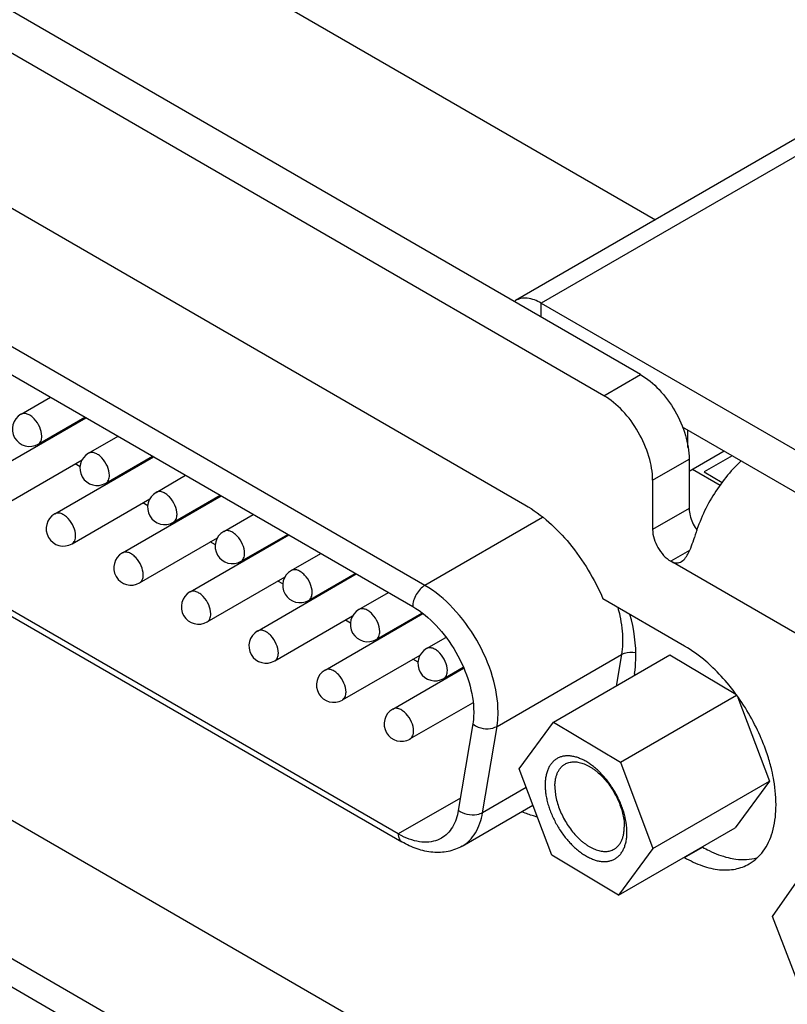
# Model space of a CAD drawing. Header units: inches. Extents: x 0 to 34, y 0 to 22.
# Tile 26 of 53: x 22.268 to 23.144, y 16.206 to 17.328. Entities that reach past the tile are written whole.
import ezdxf

# ---------------------------------------------------------------- set-up
doc = ezdxf.new("R2010")
doc.units = ezdxf.units.IN
doc.header["$LTSCALE"] = 1.87
doc.header["$MEASUREMENT"] = 0
doc.layers.get('0').update_dxf_attribs({"linetype": 'CONTINUOUS'})
doc.layers.add('02___PRT_ALL_AXES', color=7, linetype='CONTINUOUS')

msp = doc.modelspace()

# ---------------------------------------------------------------- linework, layer by layer
at = {"color": 7, "linetype": 'CONTINUOUS'}
for p, q in [((25.0213, 18.2709), (22.8338, 17.0078)), ((25.0509, 18.268), (22.8633, 17.0049)), ((22.9346, 16.8994), (20.8241, 18.118)), ((21.7893, 17.7954), (22.9935, 17.1)), ((22.7305, 16.6831), (21.3269, 17.4935)), ((21.313, 17.4694), (22.7166, 16.659)), ((22.7001, 16.3998), (21.3295, 17.1912)), ((21.3335, 17.1822), (22.7042, 16.3908)), ((22.8633, 16.9888), (22.8633, 17.0049)), ((22.8633, 17.0049), (23.5175, 16.6272)), ((22.9346, 16.8994), (22.9764, 16.9236)), ((22.2697, 16.8782), (22.3033, 16.8976)), ((22.2311, 16.8092), (22.3438, 16.8742)), ((22.2894, 16.8441), (22.3426, 16.8749)), ((22.3468, 16.8337), (22.3804, 16.8531)), ((23.0304, 16.8403), (23.0304, 16.8602)), ((22.292, 16.8444), (22.2909, 16.845)), ((22.3082, 16.7647), (22.4209, 16.8297)), ((22.3665, 16.7996), (22.4197, 16.8304)), ((22.9903, 16.803), (23.032, 16.8271)), ((23.0721, 16.8361), (23.032, 16.813)), ((23.0811, 16.831), (23.049, 16.8124)), ((22.2508, 16.7751), (22.3396, 16.8264)), ((22.3372, 16.8183), (22.3314, 16.8216)), ((22.4239, 16.7892), (22.4575, 16.8086)), ((23.0672, 16.7971), (23.0359, 16.8152)), ((23.049, 16.8124), (23.0696, 16.8006)), ((22.3691, 16.7998), (22.368, 16.8005)), ((22.9903, 16.803), (22.9903, 16.7468)), ((22.714, 15.9948), (21.3434, 16.7862)), ((22.3854, 16.7202), (22.498, 16.7852)), ((22.4436, 16.7551), (22.4969, 16.7859)), ((22.3279, 16.7306), (22.4167, 16.7818)), ((22.4143, 16.7738), (22.4085, 16.7771)), ((23.032, 16.7709), (22.9903, 16.7468)), ((21.3295, 16.7621), (22.7001, 15.9707)), ((22.501, 16.7447), (22.5346, 16.7641)), ((22.8647, 16.7606), (22.7305, 16.6831)), ((22.4462, 16.7553), (22.4451, 16.756)), ((22.405, 16.6861), (22.4938, 16.7373)), ((22.4625, 16.6756), (22.5751, 16.7407)), ((22.5207, 16.7106), (22.574, 16.7413)), ((22.4914, 16.7292), (22.4856, 16.7326)), ((22.5781, 16.7001), (22.6117, 16.7195)), ((23.0324, 16.7228), (23.0112, 16.7106)), ((22.5233, 16.7108), (22.5222, 16.7114)), ((23.3313, 16.5257), (23.0112, 16.7106)), ((22.4822, 16.6415), (22.5709, 16.6928)), ((22.5396, 16.6311), (22.6522, 16.6962)), ((22.5978, 16.666), (22.6511, 16.6968)), ((22.5685, 16.6847), (22.5627, 16.6881)), ((22.6553, 16.6556), (22.6888, 16.675)), ((22.6005, 16.6663), (22.5993, 16.6669)), ((23.0267, 16.614), (22.9337, 16.6677)), ((22.5593, 16.597), (22.648, 16.6483)), ((22.6167, 16.5866), (22.728, 16.6509)), ((22.6749, 16.6215), (22.727, 16.6516)), ((22.6456, 16.6402), (22.6398, 16.6435)), ((22.6776, 16.6217), (22.6764, 16.6224)), ((22.7324, 16.6111), (22.7543, 16.6238)), ((22.6364, 16.5525), (22.7251, 16.6037)), ((22.8128, 16.5224), (22.9547, 16.6044)), ((22.8772, 16.527), (23.0101, 16.6038)), ((22.9547, 16.6044), (22.9487, 16.5683)), ((23.0101, 16.6038), (23.0852, 16.5591)), ((22.7228, 16.5957), (22.7169, 16.599)), ((22.6938, 16.5421), (22.7746, 16.5887)), ((22.7521, 16.577), (22.7741, 16.5898)), ((22.7547, 16.5772), (22.7536, 16.5779)), ((22.9535, 16.4816), (23.0859, 16.558)), ((22.7135, 16.508), (22.7852, 16.5494)), ((23.0876, 16.5552), (23.1236, 16.4599)), ((22.7851, 16.5251), (22.7686, 16.4266)), ((22.838, 16.474), (22.8772, 16.527)), ((22.8772, 16.527), (22.9535, 16.4816)), ((22.7963, 16.4239), (22.8128, 16.5224)), ((22.9535, 16.4816), (22.9907, 16.3831)), ((22.8752, 16.3755), (22.838, 16.474)), ((22.9907, 16.3831), (23.1236, 16.4599)), ((23.1236, 16.4599), (23.0844, 16.4068)), ((22.846, 16.4527), (22.7963, 16.4239)), ((22.771, 16.4407), (22.7001, 16.3998)), ((22.7731, 16.3859), (22.8537, 16.4324)), ((22.9515, 16.3301), (23.0844, 16.4068)), ((22.7069, 16.3962), (22.7001, 16.3998)), ((22.9907, 16.3831), (22.9515, 16.3301)), ((23.0267, 16.3729), (23.0473, 16.3848)), ((22.9515, 16.3301), (22.8752, 16.3755)), ((23.127, 16.3057), (23.1651, 16.3601)), ((23.1652, 16.2073), (23.127, 16.3057))]:
    msp.add_line(p, q, dxfattribs=at)
at = {"color": 3, "linetype": 'CONTINUOUS'}
for p, q in [((22.9764, 16.9236), (20.8659, 18.1421)), ((23.0239, 16.864), (23.3987, 16.6475)), ((23.032, 16.8271), (23.032, 16.7709))]:
    msp.add_line(p, q, dxfattribs=at)
at = {"color": 7, "linetype": 'CONTINUOUS'}
for centre, radius, start, end in [((22.8437, 16.9906), 0.0198, 120.1155, 125.0653), ((22.2795, 16.8612), 0.0197, 120.0016, 300.0006), ((22.3566, 16.8167), 0.0197, 120.0016, 300.0006), ((22.4338, 16.7721), 0.0197, 120.0016, 300.0006), ((22.3181, 16.7476), 0.0197, 120.0016, 300.0006), ((22.5109, 16.7276), 0.0197, 120.0016, 300.0006), ((22.3952, 16.7031), 0.0197, 120.0016, 300.0006), ((22.588, 16.6831), 0.0197, 120.0016, 300.0006), ((22.4723, 16.6586), 0.0197, 120.0016, 300.0006), ((22.6651, 16.6386), 0.0197, 120.0016, 300.0006), ((22.5494, 16.6141), 0.0197, 120.0016, 300.0006), ((22.7422, 16.594), 0.0197, 120.0016, 300.0006), ((22.6265, 16.5695), 0.0197, 120.0016, 300.0006), ((22.8878, 16.4142), 0.2451, 35.9893, 37.1521), ((22.7037, 16.525), 0.0197, 120.0016, 300.0006), ((22.9073, 16.4197), 0.2252, 17.8478, 18.4536), ((22.9176, 16.4228), 0.2145, 13.36, 17.8807), ((22.9365, 16.4273), 0.1951, 9.8081, 13.3523)]:
    msp.add_arc(centre, radius, start, end, dxfattribs=at)
for points, knots in [([(22.8633, 17.0049), (22.8584, 17.0077), (22.8506, 17.0108), (22.8402, 17.0106), (22.8357, 17.0089), (22.8338, 17.0078)], [0, 0, 0, 0, 0.547769, 0.781641, 1, 1, 1, 1]), ([(22.9903, 16.803), (22.9903, 16.8121), (22.9868, 16.8314), (22.9749, 16.8584), (22.9575, 16.8823), (22.9425, 16.8949), (22.9346, 16.8994)], [0, 0, 0, 0, 0.237242, 0.499994, 0.762749, 1, 1, 1, 1]), ([(22.2934, 16.8532), (22.2934, 16.8567), (22.2915, 16.864), (22.2865, 16.8717), (22.2812, 16.8764), (22.2771, 16.8786), (22.2731, 16.8794), (22.2707, 16.8788), (22.2697, 16.8782)], [0, 0, 0, 0, 0.269884, 0.561311, 0.695453, 0.813138, 0.912854, 1, 1, 1, 1]), ([(22.2894, 16.8441), (22.2907, 16.8449), (22.293, 16.8478), (22.2934, 16.8513), (22.2934, 16.8532)], [0, 0, 0, 0, 0.449173, 1, 1, 1, 1]), ([(22.3706, 16.8086), (22.3706, 16.8121), (22.3686, 16.8194), (22.3636, 16.8272), (22.3583, 16.8319), (22.3542, 16.8341), (22.3503, 16.8349), (22.3478, 16.8343), (22.3468, 16.8337)], [0, 0, 0, 0, 0.269884, 0.561311, 0.695453, 0.813138, 0.912854, 1, 1, 1, 1]), ([(23.0913, 16.8251), (23.0788, 16.8134), (23.0571, 16.7861), (23.0428, 16.7543), (23.038, 16.7377)], [0, 0, 0, 0, 0.49677, 1, 1, 1, 1]), ([(22.3665, 16.7996), (22.3678, 16.8004), (22.3701, 16.8033), (22.3706, 16.8068), (22.3706, 16.8086)], [0, 0, 0, 0, 0.449173, 1, 1, 1, 1]), ([(22.4477, 16.7641), (22.4477, 16.7676), (22.4457, 16.7749), (22.4407, 16.7827), (22.4354, 16.7874), (22.4313, 16.7896), (22.4274, 16.7904), (22.4249, 16.7898), (22.4239, 16.7892)], [0, 0, 0, 0, 0.269884, 0.561311, 0.695453, 0.813138, 0.912854, 1, 1, 1, 1]), ([(22.8447, 16.775), (22.8641, 16.7638), (22.8995, 16.7312), (22.9241, 16.6904), (22.9337, 16.6677)], [0, 0, 0, 0, 0.476246, 1, 1, 1, 1]), ([(22.332, 16.7396), (22.332, 16.7431), (22.3301, 16.7504), (22.3251, 16.7581), (22.3197, 16.7629), (22.3157, 16.7651), (22.3117, 16.7659), (22.3092, 16.7653), (22.3082, 16.7647)], [0, 0, 0, 0, 0.269884, 0.561311, 0.695453, 0.813138, 0.912854, 1, 1, 1, 1]), ([(22.4436, 16.7551), (22.4449, 16.7559), (22.4472, 16.7587), (22.4477, 16.7622), (22.4477, 16.7641)], [0, 0, 0, 0, 0.449173, 1, 1, 1, 1]), ([(22.3279, 16.7306), (22.3293, 16.7314), (22.3315, 16.7342), (22.332, 16.7377), (22.332, 16.7396)], [0, 0, 0, 0, 0.449173, 1, 1, 1, 1]), ([(22.5248, 16.7196), (22.5248, 16.7231), (22.5229, 16.7304), (22.5178, 16.7381), (22.5125, 16.7429), (22.5085, 16.7451), (22.5045, 16.7459), (22.502, 16.7452), (22.501, 16.7447)], [0, 0, 0, 0, 0.269884, 0.561311, 0.695453, 0.813138, 0.912854, 1, 1, 1, 1]), ([(22.9903, 16.7468), (22.9903, 16.7396), (22.9952, 16.7255), (23.005, 16.7142), (23.0112, 16.7106)], [0, 0, 0, 0, 0.499994, 1, 1, 1, 1]), ([(23.0221, 16.7097), (23.0258, 16.7115), (23.0327, 16.721), (23.0359, 16.7312), (23.038, 16.7377)], [0, 0, 0, 0, 0.378063, 1, 1, 1, 1]), ([(22.4091, 16.6951), (22.4091, 16.6986), (22.4072, 16.7059), (22.4022, 16.7136), (22.3969, 16.7184), (22.3928, 16.7206), (22.3888, 16.7214), (22.3863, 16.7207), (22.3854, 16.7202)], [0, 0, 0, 0, 0.269884, 0.561311, 0.695453, 0.813138, 0.912854, 1, 1, 1, 1]), ([(22.5207, 16.7106), (22.522, 16.7113), (22.5243, 16.7142), (22.5248, 16.7177), (22.5248, 16.7196)], [0, 0, 0, 0, 0.449173, 1, 1, 1, 1]), ([(23.0112, 16.7106), (23.0128, 16.7096), (23.0165, 16.7082), (23.0204, 16.7089), (23.0221, 16.7097)], [0, 0, 0, 0, 0.499639, 1, 1, 1, 1]), ([(22.405, 16.6861), (22.4064, 16.6868), (22.4087, 16.6897), (22.4091, 16.6932), (22.4091, 16.6951)], [0, 0, 0, 0, 0.449173, 1, 1, 1, 1]), ([(22.6019, 16.6751), (22.6019, 16.6786), (22.6, 16.6859), (22.595, 16.6936), (22.5896, 16.6983), (22.5856, 16.7006), (22.5816, 16.7013), (22.5791, 16.7007), (22.5781, 16.7001)], [0, 0, 0, 0, 0.269884, 0.561311, 0.695453, 0.813138, 0.912854, 1, 1, 1, 1]), ([(22.7305, 16.6831), (22.7285, 16.6819), (22.7248, 16.6788), (22.7204, 16.6728), (22.7175, 16.6661), (22.7166, 16.6613), (22.7166, 16.659)], [0, 0, 0, 0, 0.237251, 0.500006, 0.762758, 1, 1, 1, 1]), ([(22.814, 16.5384), (22.814, 16.5521), (22.8089, 16.581), (22.791, 16.6216), (22.7648, 16.6574), (22.7424, 16.6762), (22.7305, 16.6831)], [0, 0, 0, 0, 0.23722, 0.499994, 0.762771, 1, 1, 1, 1]), ([(22.4862, 16.6506), (22.4862, 16.6541), (22.4843, 16.6614), (22.4793, 16.6691), (22.474, 16.6738), (22.4699, 16.676), (22.4659, 16.6768), (22.4635, 16.6762), (22.4625, 16.6756)], [0, 0, 0, 0, 0.269884, 0.561311, 0.695453, 0.813138, 0.912854, 1, 1, 1, 1]), ([(22.5978, 16.666), (22.5992, 16.6668), (22.6014, 16.6697), (22.6019, 16.6732), (22.6019, 16.6751)], [0, 0, 0, 0, 0.449173, 1, 1, 1, 1]), ([(22.7166, 16.659), (22.7265, 16.6533), (22.7452, 16.6375), (22.767, 16.6077), (22.7819, 16.5739), (22.7862, 16.5498), (22.7862, 16.5384)], [0, 0, 0, 0, 0.237229, 0.500006, 0.76278, 1, 1, 1, 1]), ([(22.4822, 16.6415), (22.4835, 16.6423), (22.4858, 16.6452), (22.4862, 16.6487), (22.4862, 16.6506)], [0, 0, 0, 0, 0.449173, 1, 1, 1, 1]), ([(22.679, 16.6305), (22.679, 16.6341), (22.6771, 16.6413), (22.6721, 16.6491), (22.6667, 16.6538), (22.6627, 16.656), (22.6587, 16.6568), (22.6562, 16.6562), (22.6553, 16.6556)], [0, 0, 0, 0, 0.269884, 0.561311, 0.695453, 0.813138, 0.912854, 1, 1, 1, 1]), ([(22.9505, 16.6582), (22.9514, 16.655), (22.9544, 16.6426), (22.956, 16.6298), (22.956, 16.6204)], [0, 0, 0, 0, 0.263354, 1, 1, 1, 1]), ([(22.9697, 16.5828), (22.9705, 16.5879), (22.9726, 16.6104), (22.9691, 16.6332), (22.9645, 16.65)], [0, 0, 0, 0, 0.227473, 1, 1, 1, 1]), ([(22.5633, 16.606), (22.5633, 16.6095), (22.5614, 16.6168), (22.5564, 16.6246), (22.5511, 16.6293), (22.547, 16.6315), (22.543, 16.6323), (22.5406, 16.6317), (22.5396, 16.6311)], [0, 0, 0, 0, 0.269884, 0.561311, 0.695453, 0.813138, 0.912854, 1, 1, 1, 1]), ([(22.6749, 16.6215), (22.6763, 16.6223), (22.6786, 16.6252), (22.679, 16.6287), (22.679, 16.6305)], [0, 0, 0, 0, 0.449173, 1, 1, 1, 1]), ([(22.956, 16.6204), (22.956, 16.619), (22.9559, 16.6137), (22.9554, 16.6083), (22.9547, 16.6044)], [0, 0, 0, 0, 0.258889, 1, 1, 1, 1]), ([(23.0592, 16.5892), (23.0566, 16.5917), (23.0465, 16.6008), (23.0354, 16.6089), (23.0267, 16.614)], [0, 0, 0, 0, 0.262237, 1, 1, 1, 1]), ([(22.5593, 16.597), (22.5606, 16.5978), (22.5629, 16.6007), (22.5633, 16.6042), (22.5633, 16.606)], [0, 0, 0, 0, 0.449173, 1, 1, 1, 1]), ([(22.7561, 16.586), (22.7561, 16.5895), (22.7542, 16.5968), (22.7492, 16.6046), (22.7439, 16.6093), (22.7398, 16.6115), (22.7358, 16.6123), (22.7334, 16.6117), (22.7324, 16.6111)], [0, 0, 0, 0, 0.269884, 0.561311, 0.695453, 0.813138, 0.912854, 1, 1, 1, 1]), ([(22.9547, 16.6044), (22.9558, 16.605), (22.9609, 16.6072), (22.9666, 16.6074), (22.9707, 16.6067)], [0, 0, 0, 0, 0.229481, 1, 1, 1, 1]), ([(22.6405, 16.5615), (22.6405, 16.565), (22.6385, 16.5723), (22.6335, 16.5801), (22.6282, 16.5848), (22.6241, 16.587), (22.6202, 16.5878), (22.6177, 16.5872), (22.6167, 16.5866)], [0, 0, 0, 0, 0.269884, 0.561311, 0.695453, 0.813138, 0.912854, 1, 1, 1, 1]), ([(22.7521, 16.577), (22.7534, 16.5778), (22.7557, 16.5806), (22.7561, 16.5841), (22.7561, 16.586)], [0, 0, 0, 0, 0.449173, 1, 1, 1, 1]), ([(23.0832, 16.5622), (23.0813, 16.5647), (23.0739, 16.5741), (23.0657, 16.583), (23.0592, 16.5892)], [0, 0, 0, 0, 0.255158, 1, 1, 1, 1]), ([(22.6364, 16.5525), (22.6377, 16.5533), (22.64, 16.5561), (22.6405, 16.5596), (22.6405, 16.5615)], [0, 0, 0, 0, 0.449173, 1, 1, 1, 1]), ([(23.1209, 16.4909), (23.119, 16.4969), (23.11, 16.5205), (23.0973, 16.5428), (23.0861, 16.5583)], [0, 0, 0, 0, 0.246357, 1, 1, 1, 1]), ([(22.7176, 16.517), (22.7176, 16.5205), (22.7156, 16.5278), (22.7106, 16.5355), (22.7053, 16.5403), (22.7012, 16.5425), (22.6973, 16.5433), (22.6948, 16.5426), (22.6938, 16.5421)], [0, 0, 0, 0, 0.269884, 0.561311, 0.695453, 0.813138, 0.912854, 1, 1, 1, 1]), ([(22.7862, 16.5384), (22.7862, 16.5373), (22.7861, 16.5328), (22.7857, 16.5284), (22.7851, 16.5251)], [0, 0, 0, 0, 0.258889, 1, 1, 1, 1]), ([(22.8128, 16.5224), (22.813, 16.5237), (22.8137, 16.529), (22.814, 16.5344), (22.814, 16.5384)], [0, 0, 0, 0, 0.241271, 1, 1, 1, 1]), ([(22.7851, 16.5251), (22.787, 16.5236), (22.7926, 16.5206), (22.8023, 16.519), (22.8098, 16.5207), (22.8128, 16.5224)], [0, 0, 0, 0, 0.248262, 0.642001, 1, 1, 1, 1]), ([(22.7135, 16.508), (22.7148, 16.5087), (22.7171, 16.5116), (22.7176, 16.5151), (22.7176, 16.517)], [0, 0, 0, 0, 0.449173, 1, 1, 1, 1]), ([(22.961, 16.4008), (22.961, 16.4026), (22.9609, 16.4062), (22.9603, 16.4118), (22.9592, 16.4176), (22.9578, 16.4234), (22.9559, 16.4293), (22.9536, 16.4352), (22.9509, 16.441), (22.9479, 16.4467), (22.9445, 16.4523), (22.9409, 16.4576), (22.937, 16.4626), (22.9329, 16.4673), (22.9286, 16.4717), (22.9242, 16.4756), (22.9197, 16.479), (22.9152, 16.482), (22.9106, 16.4845), (22.906, 16.4864), (22.9016, 16.4878), (22.8972, 16.4886), (22.893, 16.4889), (22.8897, 16.4886), (22.8871, 16.4881), (22.8853, 16.4875), (22.8835, 16.4868), (22.8818, 16.486), (22.8802, 16.485), (22.8787, 16.4839), (22.8773, 16.4827), (22.8759, 16.4813), (22.8746, 16.4798), (22.8731, 16.4777), (22.8714, 16.4746), (22.8698, 16.4706), (22.8686, 16.4661), (22.8679, 16.4613), (22.8677, 16.458), (22.8677, 16.4563)], [0, 0, 0, 0, 0.032301, 0.066097, 0.101225, 0.137527, 0.174811, 0.212858, 0.251435, 0.290299, 0.329203, 0.367896, 0.406133, 0.443678, 0.480308, 0.515822, 0.550042, 0.582822, 0.614057, 0.643688, 0.671713, 0.698199, 0.723287, 0.747203, 0.758822, 0.770271, 0.781597, 0.792852, 0.804091, 0.815367, 0.826733, 0.838241, 0.849938, 0.861868, 0.886564, 0.912594, 0.94013, 0.969269, 1, 1, 1, 1]), ([(22.8788, 16.4545), (22.8788, 16.4559), (22.879, 16.4586), (22.8796, 16.4626), (22.8805, 16.4664), (22.8819, 16.4697), (22.8835, 16.4728), (22.8855, 16.4754), (22.8874, 16.4773), (22.8891, 16.4786), (22.89, 16.4791), (22.8904, 16.4794)], [0, 0, 0, 0, 0.14804, 0.28861, 0.42159, 0.547408, 0.666849, 0.781037, 0.891456, 0.945853, 1, 1, 1, 1]), ([(22.8904, 16.4794), (22.8911, 16.4798), (22.8926, 16.4805), (22.8949, 16.4813), (22.8973, 16.4818), (22.8998, 16.482), (22.9025, 16.482), (22.9062, 16.4815), (22.91, 16.4805), (22.9138, 16.479), (22.9167, 16.4776), (22.9196, 16.4759), (22.9226, 16.474), (22.9255, 16.4719), (22.9293, 16.4686), (22.934, 16.4641), (22.9392, 16.458), (22.9439, 16.4513), (22.9481, 16.4442), (22.9517, 16.4368), (22.9545, 16.4293), (22.9566, 16.4218), (22.9576, 16.4156), (22.958, 16.4108), (22.958, 16.4085), (22.958, 16.4073)], [0, 0, 0, 0, 0.021334, 0.042898, 0.064914, 0.087577, 0.111053, 0.135478, 0.187482, 0.215211, 0.244094, 0.274114, 0.305231, 0.337389, 0.370511, 0.439264, 0.510678, 0.583781, 0.657529, 0.730842, 0.802668, 0.872009, 0.938018, 0.969561, 1, 1, 1, 1]), ([(23.1005, 16.3656), (23.1068, 16.3692), (23.1183, 16.3799), (23.1285, 16.4026), (23.1322, 16.4304), (23.1304, 16.4502), (23.1287, 16.4606)], [0, 0, 0, 0, 0.206449, 0.43551, 0.699624, 1, 1, 1, 1]), ([(22.8677, 16.4563), (22.8676, 16.4545), (22.8678, 16.4508), (22.8684, 16.4453), (22.8694, 16.4395), (22.8709, 16.4337), (22.8728, 16.4278), (22.8751, 16.4219), (22.8778, 16.416), (22.8808, 16.4103), (22.8841, 16.4048), (22.8878, 16.3995), (22.8916, 16.3945), (22.8957, 16.3898), (22.9, 16.3854), (22.9044, 16.3815), (22.9089, 16.378), (22.9135, 16.375), (22.9181, 16.3726), (22.9226, 16.3706), (22.9271, 16.3692), (22.9314, 16.3684), (22.9356, 16.3682), (22.939, 16.3685), (22.9416, 16.369), (22.9434, 16.3696), (22.9452, 16.3702), (22.9468, 16.3711), (22.9484, 16.372), (22.95, 16.3731), (22.9514, 16.3744), (22.9528, 16.3757), (22.954, 16.3772), (22.9556, 16.3794), (22.9573, 16.3825), (22.9589, 16.3865), (22.9601, 16.3909), (22.9608, 16.3957), (22.961, 16.3991), (22.961, 16.4008)], [0, 0, 0, 0, 0.032301, 0.066097, 0.101225, 0.137527, 0.174811, 0.212858, 0.251435, 0.290299, 0.329203, 0.367896, 0.406133, 0.443678, 0.480308, 0.515822, 0.550042, 0.582822, 0.614057, 0.643688, 0.671713, 0.698199, 0.723287, 0.747203, 0.758822, 0.770271, 0.781597, 0.792852, 0.804091, 0.815367, 0.826733, 0.838241, 0.849938, 0.861868, 0.886564, 0.912594, 0.94013, 0.969269, 1, 1, 1, 1]), ([(22.8788, 16.4545), (22.8788, 16.4533), (22.8789, 16.451), (22.8792, 16.4462), (22.8803, 16.44), (22.8823, 16.4325), (22.8852, 16.425), (22.8887, 16.4176), (22.8929, 16.4105), (22.8976, 16.4038), (22.9028, 16.3977), (22.9075, 16.3931), (22.9114, 16.3899), (22.9143, 16.3878), (22.9172, 16.3859), (22.9201, 16.3842), (22.923, 16.3828), (22.9268, 16.3813), (22.9306, 16.3802), (22.9343, 16.3798), (22.937, 16.3797), (22.9395, 16.38), (22.942, 16.3805), (22.9443, 16.3813), (22.9457, 16.382), (22.9464, 16.3824)], [0, 0, 0, 0, 0.030439, 0.061982, 0.127991, 0.197332, 0.269158, 0.342471, 0.416219, 0.489322, 0.560736, 0.629489, 0.662611, 0.694769, 0.725886, 0.755906, 0.784789, 0.812518, 0.864522, 0.888947, 0.912423, 0.935086, 0.957102, 0.978666, 1, 1, 1, 1]), ([(22.7686, 16.4266), (22.7675, 16.4199), (22.7644, 16.4102), (22.7566, 16.4), (22.7518, 16.3964), (22.7493, 16.3949)], [0, 0, 0, 0, 0.533617, 0.771845, 1, 1, 1, 1]), ([(22.7963, 16.4239), (22.7943, 16.4228), (22.7885, 16.4209), (22.7786, 16.4213), (22.7715, 16.4244), (22.7686, 16.4266)], [0, 0, 0, 0, 0.232873, 0.622118, 1, 1, 1, 1]), ([(22.7731, 16.3859), (22.7761, 16.3876), (22.7818, 16.3921), (22.7912, 16.4043), (22.7949, 16.4159), (22.7963, 16.4239)], [0, 0, 0, 0, 0.228155, 0.466383, 1, 1, 1, 1]), ([(22.8586, 16.4192), (22.8572, 16.4195), (22.8514, 16.421), (22.8458, 16.423), (22.8416, 16.4248)], [0, 0, 0, 0, 0.241303, 1, 1, 1, 1]), ([(22.9464, 16.3824), (22.9469, 16.3827), (22.9477, 16.3832), (22.9494, 16.3845), (22.9513, 16.3864), (22.9533, 16.389), (22.955, 16.392), (22.9563, 16.3954), (22.9572, 16.3991), (22.9578, 16.4032), (22.958, 16.4059), (22.958, 16.4073)], [0, 0, 0, 0, 0.054147, 0.108544, 0.218963, 0.333151, 0.452592, 0.57841, 0.71139, 0.85196, 1, 1, 1, 1]), ([(22.7001, 16.3998), (22.7001, 16.3979), (22.7006, 16.3944), (22.7029, 16.3915), (22.7042, 16.3908)], [0, 0, 0, 0, 0.550825, 1, 1, 1, 1]), ([(22.7731, 16.3859), (22.7681, 16.383), (22.757, 16.3789), (22.7392, 16.3781), (22.7211, 16.3822), (22.7097, 16.3876), (22.7042, 16.3908)], [0, 0, 0, 0, 0.238663, 0.481282, 0.733248, 1, 1, 1, 1]), ([(22.7493, 16.3949), (22.7465, 16.3933), (22.7401, 16.3908), (22.7295, 16.3899), (22.7182, 16.3917), (22.7107, 16.3945), (22.7069, 16.3962)], [0, 0, 0, 0, 0.223227, 0.458772, 0.715958, 1, 1, 1, 1]), ([(23.0473, 16.3848), (23.0497, 16.3833), (23.059, 16.3783), (23.0691, 16.3745), (23.0767, 16.3727)], [0, 0, 0, 0, 0.264621, 1, 1, 1, 1]), ([(23.0267, 16.3729), (23.0332, 16.3692), (23.0461, 16.363), (23.0659, 16.3582), (23.0845, 16.3587), (23.0956, 16.3628), (23.1005, 16.3656)], [0, 0, 0, 0, 0.289629, 0.549097, 0.782233, 1, 1, 1, 1]), ([(23.0767, 16.3727), (23.0795, 16.372), (23.0903, 16.37), (23.1017, 16.3704), (23.1094, 16.3726)], [0, 0, 0, 0, 0.268454, 1, 1, 1, 1])]:
    msp.add_open_spline(points, degree=3, knots=knots, dxfattribs=at)
at = {"color": 3, "linetype": 'CONTINUOUS'}
for points, knots in [([(22.9764, 16.9236), (22.9843, 16.919), (22.9992, 16.9064), (23.0167, 16.8825), (23.0286, 16.8555), (23.032, 16.8362), (23.032, 16.8271)], [0, 0, 0, 0, 0.237251, 0.500006, 0.762758, 1, 1, 1, 1]), ([(23.032, 16.7709), (23.032, 16.7701), (23.0322, 16.7666), (23.0329, 16.7632), (23.0336, 16.7607)], [0, 0, 0, 0, 0.234674, 1, 1, 1, 1])]:
    msp.add_open_spline(points, degree=3, knots=knots, dxfattribs=at)
msp.add_open_spline([(23.0336, 16.7607), (23.0352, 16.7554), (23.0378, 16.7503), (23.041, 16.7458)], degree=3, dxfattribs=at)
at = {"layer": '02___PRT_ALL_AXES', "color": 7, "linetype": 'CONTINUOUS'}
for p, q in [((21.441, 17.5855), (22.8447, 16.775)), ((21.4575, 16.8782), (22.8282, 16.0868)), ((22.9697, 16.5828), (22.9692, 16.5801))]:
    msp.add_line(p, q, dxfattribs=at)

doc.saveas('drawing.dxf')
